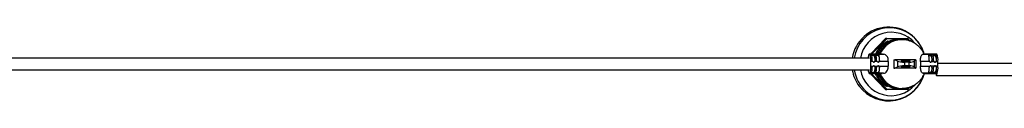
# Model space of a CAD drawing. Header units: millimetres. Extents: x 431 to 880, y 406 to 495.
# Tile 7 of 12: x 618.68 to 685.41, y 490.47 to 495.47. Entities that reach past the tile are written whole.
import ezdxf

# ---------------------------------------------------------------- set-up
doc = ezdxf.new("R2010")
doc.units = ezdxf.units.MM

msp = doc.modelspace()

# ---------------------------------------------------------------- linework, layer by layer
at = {"color": 7, "linetype": 'Continuous', "lineweight": 25}
for p, q in [((677.367, 494.698), (676.376, 493.696)), ((677.367, 494.698), (676.376, 493.696)), ((676.443, 493.696), (677.434, 494.698)), ((677.451, 494.683), (676.46, 493.682)), ((677.434, 494.698), (677.367, 494.698)), ((677.381, 494.703), (677.448, 494.703)), ((677.448, 494.703), (678.849, 494.703)), ((678.471, 494.623), (678.397, 494.623)), ((678.418, 494.623), (678.518, 494.623)), ((678.983, 494.577), (678.864, 494.698)), ((677.159, 493.637), (676.27, 493.637)), ((676.291, 493.635), (677.237, 493.635)), ((676.37, 493.682), (676.37, 493.637)), ((676.437, 493.682), (676.37, 493.682)), ((676.376, 493.696), (676.443, 493.696)), ((676.49, 493.556), (676.428, 493.556)), ((676.437, 493.682), (676.46, 493.682)), ((676.49, 493.556), (676.49, 493.635)), ((676.604, 493.556), (676.49, 493.556)), ((676.604, 493.621), (676.604, 493.556)), ((676.65, 493.203), (676.658, 493.203)), ((676.787, 493.556), (676.724, 493.556)), ((676.787, 493.556), (676.787, 493.635)), ((676.9, 493.556), (676.787, 493.556)), ((676.9, 493.621), (676.9, 493.556)), ((676.947, 493.203), (676.955, 493.203)), ((677.159, 493.635), (677.237, 493.635)), ((677.929, 493.248), (677.929, 492.973)), ((677.929, 493.248), (677.983, 493.248)), ((678.167, 493.173), (677.983, 493.248)), ((678.689, 493.248), (677.983, 493.248)), ((678.167, 493.173), (678.167, 492.775)), ((679.389, 493.248), (678.689, 493.248)), ((679.389, 493.248), (679.298, 493.168)), ((679.298, 493.168), (679.298, 492.78)), ((679.389, 493.248), (679.413, 493.248)), ((679.413, 493.248), (679.413, 492.973)), ((679.932, 493.635), (679.897, 493.635)), ((679.897, 493.635), (680.843, 493.635)), ((680.821, 493.637), (679.932, 493.637)), ((680.286, 493.556), (680.349, 493.556)), ((680.349, 493.556), (680.349, 493.635)), ((680.349, 493.556), (680.462, 493.556)), ((680.462, 493.556), (680.462, 493.621)), ((680.517, 493.203), (680.508, 493.203)), ((680.583, 493.556), (680.646, 493.556)), ((680.646, 493.556), (680.646, 493.635)), ((680.646, 493.556), (680.759, 493.556)), ((680.759, 493.556), (680.759, 493.621)), ((680.814, 493.203), (680.805, 493.203)), ((676.478, 493.147), (676.362, 493.147)), ((676.362, 492.82), (676.496, 492.82)), ((676.623, 492.82), (676.793, 492.82)), ((676.775, 493.147), (676.642, 493.147)), ((676.657, 492.744), (676.65, 492.744)), ((676.92, 492.82), (677.537, 492.82)), ((677.543, 493.147), (676.939, 493.147)), ((676.954, 492.744), (676.947, 492.744)), ((677.543, 493.147), (677.537, 492.82)), ((677.929, 492.973), (677.929, 492.698)), ((677.929, 492.698), (677.983, 492.698)), ((677.983, 492.698), (678.167, 492.775)), ((678.689, 492.698), (677.983, 492.698)), ((678.933, 493.098), (678.657, 493.098)), ((678.657, 492.85), (678.657, 493.098)), ((678.933, 492.85), (678.657, 492.85)), ((679.389, 492.698), (678.689, 492.698)), ((678.933, 493.098), (678.933, 492.85)), ((679.298, 492.78), (679.389, 492.698)), ((679.389, 492.698), (679.413, 492.698)), ((679.413, 492.973), (679.413, 492.698)), ((679.732, 493.147), (679.738, 492.82)), ((680.337, 493.147), (679.732, 493.147)), ((679.738, 492.82), (680.355, 492.82)), ((680.652, 492.82), (680.482, 492.82)), ((680.501, 493.147), (680.634, 493.147)), ((680.508, 492.744), (680.516, 492.744)), ((680.913, 492.82), (680.779, 492.82)), ((680.797, 493.147), (680.913, 493.147)), ((680.805, 492.744), (680.813, 492.744)), ((676.265, 492.337), (677.129, 492.337)), ((677.226, 492.341), (676.292, 492.341)), ((676.37, 492.337), (676.37, 492.265)), ((676.37, 492.265), (676.437, 492.265)), ((676.376, 492.251), (677.367, 491.249)), ((676.443, 492.251), (676.376, 492.251)), ((676.376, 492.251), (677.367, 491.249)), ((676.42, 492.391), (676.49, 492.391)), ((676.437, 492.265), (676.46, 492.265)), ((677.434, 491.249), (676.443, 492.251)), ((676.46, 492.265), (677.451, 491.263)), ((676.49, 492.341), (676.49, 492.391)), ((676.49, 492.391), (676.604, 492.391)), ((676.604, 492.391), (676.604, 492.355)), ((676.717, 492.391), (676.787, 492.391)), ((676.787, 492.341), (676.787, 492.391)), ((676.787, 492.391), (676.9, 492.391)), ((676.9, 492.391), (676.9, 492.355)), ((677.226, 492.341), (677.129, 492.34)), ((679.909, 492.341), (679.953, 492.34)), ((680.843, 492.341), (679.909, 492.341)), ((679.953, 492.337), (680.816, 492.337)), ((680.264, 492.355), (680.265, 492.352)), ((680.349, 492.391), (680.278, 492.391)), ((680.349, 492.341), (680.349, 492.391)), ((680.462, 492.391), (680.349, 492.391)), ((680.462, 492.355), (680.462, 492.391)), ((680.561, 492.355), (680.561, 492.352)), ((680.646, 492.391), (680.575, 492.391)), ((680.646, 492.341), (680.646, 492.391)), ((680.759, 492.391), (680.646, 492.391)), ((680.759, 492.355), (680.759, 492.391)), ((677.367, 491.249), (677.434, 491.249)), ((677.448, 491.243), (677.381, 491.243)), ((678.849, 491.243), (677.448, 491.243)), ((678.238, 491.258), (678.279, 491.26)), ((678.311, 491.258), (678.352, 491.26)), ((678.397, 491.323), (678.471, 491.323)), ((678.864, 491.249), (678.984, 491.371))]:
    msp.add_line(p, q, dxfattribs=at)
at = {"color": 8, "linetype": 'Continuous', "lineweight": 25}
for p, q in [((677.367, 494.698), (677.367, 494.698)), ((678.124, 494.683), (677.451, 494.683)), ((678.852, 494.683), (678.486, 494.683)), ((678.944, 494.591), (678.852, 494.683)), ((676.37, 493.682), (676.37, 493.637)), ((676.37, 493.682), (676.37, 493.682)), ((676.376, 493.696), (676.376, 493.696)), ((676.437, 493.637), (676.437, 493.682)), ((676.46, 493.682), (676.46, 493.637)), ((676.578, 493.107), (676.54, 493.107)), ((676.578, 492.84), (676.541, 492.84)), ((676.875, 493.107), (676.837, 493.107)), ((676.875, 492.84), (676.838, 492.84)), ((680.396, 493.107), (680.437, 493.107)), ((680.398, 492.84), (680.437, 492.84)), ((680.693, 493.107), (680.734, 493.107)), ((680.695, 492.84), (680.734, 492.84)), ((676.37, 492.337), (676.37, 492.265)), ((676.37, 492.265), (676.37, 492.265)), ((676.376, 492.251), (676.376, 492.251)), ((676.437, 492.265), (676.437, 492.337)), ((676.46, 492.337), (676.46, 492.265)), ((677.367, 491.249), (677.367, 491.249)), ((677.451, 491.263), (678.135, 491.263)), ((678.511, 491.263), (678.852, 491.263)), ((678.852, 491.263), (678.943, 491.355))]:
    msp.add_line(p, q, dxfattribs=at)
at = {"color": 7, "linetype": 'Continuous', "lineweight": 25, "flags": 128}
msp.add_lwpolyline([(680.764, 492.337), (680.765, 492.327), (680.779, 492.253), (680.795, 492.209), (680.812, 492.2), (680.829, 492.227), (680.844, 492.286), (680.853, 492.348)], dxfattribs=at)
at = {"color": 7, "linetype": 'Continuous', "lineweight": 25}
for centre, radius, start, end in [((677.571, 492.973), 2.5, 15.39658, 170.77532), ((678.401, 492.992), 1.632, 90.14757, 156.69386), ((677.381, 494.683), 0.02, 90, 135.30607), ((677.381, 494.684), 0.0197, 90.05376, 135.38073), ((677.448, 494.684), 0.0197, 90.05376, 135.38073), ((677.398, 494.638), 0.0697, 40.97608, 59.17739), ((677.414, 494.688), 0.0369, 352.37694, 24.16878), ((678.849, 494.683), 0.02, 44.69393, 90), ((678.816, 494.688), 0.0369, 352.37694, 24.16878), ((676.662, 493.399), 0.48, 150.64507, 182.46526), ((676.27, 493.515), 0.123, 80.0234, 102.28881), ((675.424, 493.26), 0.945, 353.11871, 23.38807), ((676.39, 493.682), 0.02, 135.30607, 180), ((676.39, 493.682), 0.0201, 135.37916, 180.05206), ((675.227, 493.254), 1.234, 357.62828, 17.28834), ((676.457, 493.682), 0.0201, 135.37916, 180.05206), ((676.407, 493.636), 0.0697, 40.97608, 59.17739), ((675.985, 493.269), 0.668, 354.31902, 25.43181), ((675.425, 493.254), 1.234, 357.62828, 17.28834), ((675.524, 493.254), 1.234, 357.62828, 17.28834), ((676.282, 493.269), 0.668, 354.31902, 25.43181), ((675.722, 493.254), 1.234, 357.62828, 17.28834), ((679.086, 493.254), 1.234, 357.62828, 17.28834), ((679.843, 493.269), 0.668, 354.31902, 25.43181), ((679.284, 493.254), 1.234, 357.62828, 17.28834), ((679.383, 493.254), 1.234, 357.62828, 17.28834), ((680.14, 493.269), 0.668, 354.31902, 25.43181), ((679.58, 493.254), 1.234, 357.62828, 17.28834), ((680.821, 493.514), 0.123, 80.01814, 89.97436), ((679.975, 493.26), 0.945, 353.11871, 23.38807), ((677.571, 492.973), 2.5, 189.27317, 217.07311), ((676.627, 492.56), 0.442, 178.93992, 209.95439), ((675.42, 492.713), 0.948, 336.89014, 6.52396), ((640.537, 493.027), 35.826, 359.66993, 0.19224), ((675.297, 492.706), 1.163, 342.43145, 1.83992), ((676.552, 493.201), 0.098, 270.00223, 285.24309), ((676.552, 492.746), 0.098, 74.75691, 89.99777), ((675.985, 492.678), 0.668, 334.56819, 5.68098), ((675.495, 492.706), 1.163, 342.43145, 1.83992), ((675.594, 492.706), 1.163, 342.43145, 1.83992), ((676.849, 493.201), 0.098, 270.00223, 285.24309), ((676.849, 492.746), 0.098, 74.75691, 89.99777), ((676.282, 492.678), 0.668, 334.56819, 5.68098), ((675.792, 492.706), 1.163, 342.43145, 1.83992), ((679.155, 492.706), 1.163, 342.43145, 1.83992), ((680.411, 493.201), 0.098, 270.00223, 285.24309), ((680.411, 492.746), 0.098, 74.75691, 89.99777), ((679.843, 492.678), 0.668, 334.56819, 5.68098), ((679.353, 492.706), 1.163, 342.43145, 1.83992), ((679.452, 492.706), 1.163, 342.43145, 1.83992), ((680.708, 493.201), 0.098, 270.00223, 285.24309), ((680.708, 492.746), 0.098, 74.75691, 89.99777), ((680.14, 492.678), 0.668, 334.56819, 5.68098), ((679.65, 492.706), 1.163, 342.43145, 1.83992), ((679.765, 492.726), 1.152, 340.87665, 4.72617), ((645.088, 493.027), 35.826, 359.66993, 0.19224), ((677.571, 492.973), 2.5, 217.07311, 345.25596), ((676.265, 492.443), 0.106, 258.5259, 284.54917), ((676.39, 492.265), 0.02, 180, 224.69393), ((676.39, 492.265), 0.0201, 179.94794, 224.62084), ((676.457, 492.265), 0.0201, 179.94794, 224.62084), ((676.407, 492.311), 0.0697, 300.82261, 319.02392), ((678.402, 492.957), 1.634, 202.3039, 269.81164), ((680.816, 492.444), 0.107, 270.08918, 284.47474), ((677.381, 491.263), 0.02, 224.69393, 270), ((677.381, 491.263), 0.0197, 224.61927, 269.94624), ((677.398, 491.309), 0.0697, 300.82261, 319.02392), ((677.448, 491.263), 0.0197, 224.61927, 269.94624), ((677.414, 491.259), 0.0369, 335.83122, 7.62306), ((678.816, 491.259), 0.0369, 335.83122, 7.62306), ((678.849, 491.263), 0.02, 270, 315.30607)]:
    msp.add_arc(centre, radius, start, end, dxfattribs=at)
at = {"color": 8, "linetype": 'Continuous', "lineweight": 25}
for centre, radius, start, end in [((677.634, 493.003), 2.426, 37.08526, 171.1472), ((677.744, 493), 2.122, 40.89808, 169.78104), ((678.476, 492.991), 1.632, 92.02336, 156.68863), ((678.827, 494.715), 0.0407, 308.38626, 334.01472), ((677.598, 492.977), 2.47, 15.49139, 37.05044), ((677.636, 492.946), 2.428, 188.8636, 344.00564), ((677.745, 492.948), 2.123, 190.19403, 319.40209), ((678.476, 492.956), 1.633, 202.28476, 270.13631), ((678.827, 491.232), 0.0407, 25.98528, 51.61374)]:
    msp.add_arc(centre, radius, start, end, dxfattribs=at)
at = {"color": 7, "linetype": 'Continuous', "lineweight": 25}
for centre, major_axis, ratio, start_param, end_param in [((678.71, 493.205), (0.6, -0.016), 0.180764, 3.5867, 4.628484), ((678.71, 493.205), (0.6, -0.016), 0.180764, 5.098065, 6.093761), ((678.71, 492.743), (0.6, 0.017), 0.181977, 1.654632, 2.696416), ((678.71, 492.743), (0.6, 0.017), 0.181977, 0.189355, 1.185051)]:
    msp.add_ellipse(centre, major_axis=major_axis, ratio=ratio, start_param=start_param, end_param=end_param, dxfattribs=at)
for centre, major_axis, ratio in [((678.725, 493.186), (0.3, -0.008), 0.180764), ((678.725, 492.762), (0.3, 0.008), 0.181977)]:
    msp.add_ellipse(centre, major_axis=major_axis, ratio=ratio, dxfattribs=at)
for points, knots in [([(677.522, 494.526), (677.507, 494.52), (677.422, 494.485), (677.278, 494.393), (677.096, 494.25), (676.935, 494.082), (676.8, 493.893), (676.713, 493.743), (676.681, 493.654), (676.675, 493.637)], [0, 0, 0, 0, 0.0369994, 0.2213208, 0.4056577, 0.5900142, 0.7743927, 0.9587941, 1, 1, 1, 1]), ([(677.594, 494.526), (677.58, 494.52), (677.494, 494.485), (677.351, 494.393), (677.168, 494.25), (677.008, 494.082), (676.873, 493.893), (676.786, 493.743), (676.754, 493.654), (676.748, 493.637)], [0, 0, 0, 0, 0.036999, 0.221321, 0.405658, 0.590014, 0.774393, 0.958794, 1, 1, 1, 1]), ([(679.559, 494.21), (679.557, 494.212), (679.502, 494.272), (679.376, 494.369), (679.181, 494.494), (678.97, 494.589), (678.748, 494.654), (678.519, 494.688), (678.288, 494.691), (678.059, 494.662), (677.835, 494.602), (677.622, 494.512), (677.423, 494.394), (677.241, 494.25), (677.08, 494.082), (676.946, 493.893), (676.859, 493.743), (676.826, 493.654), (676.821, 493.637)], [0, 0, 0, 0, 0.003271, 0.073372, 0.143464, 0.213548, 0.283623, 0.353692, 0.423756, 0.493817, 0.563877, 0.633938, 0.704004, 0.774075, 0.844154, 0.914241, 0.984337, 1, 1, 1, 1]), ([(679.979, 493.637), (679.949, 493.7), (679.886, 493.833), (679.756, 494.015), (679.601, 494.183), (679.422, 494.328), (679.226, 494.446), (679.015, 494.537), (678.794, 494.597), (678.611, 494.621), (678.503, 494.623), (678.471, 494.623)], [0, 0, 0, 0, 0.109982, 0.230076, 0.350179, 0.470265, 0.590312, 0.710299, 0.830211, 0.950037, 1, 1, 1, 1]), ([(676.271, 493.373), (676.149, 493.373), (675.779, 493.373), (675.194, 493.373), (674.549, 493.373), (674.001, 493.373), (673.54, 493.373), (673.135, 493.373), (672.521, 493.373), (671.668, 493.373), (669.632, 493.373), (666.781, 493.373), (663.12, 493.373), (659.371, 493.373), (655.393, 493.373), (651.188, 493.373), (647.044, 493.373), (642.964, 493.373), (638.949, 493.373), (634.938, 493.373), (631.091, 493.373), (627.409, 493.373), (624.808, 493.373), (623.126, 493.373), (622.376, 493.373), (621.659, 493.373), (621.051, 493.373), (620.5, 493.373), (619.956, 493.373), (619.305, 493.373), (618.547, 493.373), (617.793, 493.373), (617.293, 493.373), (617.081, 493.373)], [0, 0, 0, 0, 0.00625, 0.018867, 0.029833, 0.03915, 0.046818, 0.05329, 0.05978, 0.078067, 0.096725, 0.163366, 0.222867, 0.282369, 0.353203, 0.424038, 0.494873, 0.562488, 0.630103, 0.697717, 0.765332, 0.824834, 0.884335, 0.897426, 0.910345, 0.922468, 0.933896, 0.941295, 0.950522, 0.961579, 0.974469, 0.989194, 1, 1, 1, 1]), ([(676.406, 493.621), (676.405, 493.624), (676.404, 493.629), (676.417, 493.633), (676.438, 493.635), (676.464, 493.635), (676.483, 493.635), (676.49, 493.635)], [0, 0, 0, 0, 0.215031, 0.430244, 0.641849, 0.853339, 1, 1, 1, 1]), ([(676.478, 493.147), (676.473, 493.157), (676.463, 493.174), (676.461, 493.194), (676.461, 493.203)], [0, 0, 0, 0, 0.555939, 1, 1, 1, 1]), ([(676.49, 493.635), (676.501, 493.635), (676.524, 493.635), (676.556, 493.634), (676.582, 493.632), (676.598, 493.627), (676.602, 493.623), (676.604, 493.621)], [0, 0, 0, 0, 0.212893, 0.425801, 0.638185, 0.849398, 1, 1, 1, 1]), ([(676.578, 493.107), (676.589, 493.111), (676.61, 493.119), (676.633, 493.143), (676.648, 493.172), (676.649, 493.193), (676.65, 493.203)], [0, 0, 0, 0, 0.25584, 0.511731, 0.766083, 1, 1, 1, 1]), ([(676.658, 493.203), (676.658, 493.192), (676.656, 493.172), (676.646, 493.155), (676.642, 493.147)], [0, 0, 0, 0, 0.556489, 1, 1, 1, 1]), ([(676.703, 493.621), (676.702, 493.624), (676.701, 493.629), (676.713, 493.633), (676.735, 493.635), (676.761, 493.635), (676.779, 493.635), (676.787, 493.635)], [0, 0, 0, 0, 0.215031, 0.430244, 0.641849, 0.853339, 1, 1, 1, 1]), ([(676.775, 493.147), (676.77, 493.157), (676.76, 493.174), (676.758, 493.194), (676.757, 493.203)], [0, 0, 0, 0, 0.5559393, 1, 1, 1, 1]), ([(676.787, 493.635), (676.798, 493.635), (676.821, 493.635), (676.853, 493.634), (676.879, 493.632), (676.895, 493.627), (676.899, 493.623), (676.9, 493.621)], [0, 0, 0, 0, 0.2128929, 0.4258014, 0.6381846, 0.8493982, 1, 1, 1, 1]), ([(676.875, 493.107), (676.885, 493.111), (676.906, 493.119), (676.93, 493.143), (676.945, 493.172), (676.946, 493.193), (676.947, 493.203)], [0, 0, 0, 0, 0.25584, 0.511731, 0.766083, 1, 1, 1, 1]), ([(676.955, 493.203), (676.954, 493.192), (676.953, 493.172), (676.943, 493.155), (676.939, 493.147)], [0, 0, 0, 0, 0.556489, 1, 1, 1, 1]), ([(677.543, 493.147), (677.546, 493.193), (677.551, 493.286), (677.515, 493.414), (677.452, 493.522), (677.362, 493.604), (677.285, 493.633), (677.242, 493.635), (677.237, 493.635)], [0, 0, 0, 0, 0.171821, 0.343441, 0.521384, 0.728851, 0.969535, 1, 1, 1, 1]), ([(679.732, 493.147), (679.728, 493.193), (679.721, 493.286), (679.738, 493.414), (679.774, 493.522), (679.826, 493.604), (679.87, 493.633), (679.894, 493.635), (679.897, 493.635)], [0, 0, 0, 0, 0.171821, 0.343441, 0.521384, 0.728851, 0.969535, 1, 1, 1, 1]), ([(680.349, 493.635), (680.338, 493.635), (680.316, 493.635), (680.289, 493.634), (680.27, 493.632), (680.262, 493.627), (680.264, 493.623), (680.264, 493.621)], [0, 0, 0, 0, 0.212893, 0.425801, 0.638185, 0.849398, 1, 1, 1, 1]), ([(680.319, 493.203), (680.32, 493.192), (680.322, 493.172), (680.332, 493.155), (680.337, 493.147)], [0, 0, 0, 0, 0.556489, 1, 1, 1, 1]), ([(680.462, 493.621), (680.46, 493.624), (680.454, 493.629), (680.433, 493.633), (680.405, 493.635), (680.375, 493.635), (680.356, 493.635), (680.349, 493.635)], [0, 0, 0, 0, 0.215031, 0.430244, 0.641849, 0.853339, 1, 1, 1, 1]), ([(680.508, 493.203), (680.508, 493.192), (680.506, 493.17), (680.49, 493.141), (680.466, 493.118), (680.446, 493.11), (680.437, 493.107)], [0, 0, 0, 0, 0.255598, 0.511359, 0.764223, 1, 1, 1, 1]), ([(680.501, 493.147), (680.506, 493.157), (680.516, 493.174), (680.517, 493.194), (680.517, 493.203)], [0, 0, 0, 0, 0.555939, 1, 1, 1, 1]), ([(680.646, 493.635), (680.635, 493.635), (680.613, 493.635), (680.586, 493.634), (680.567, 493.632), (680.559, 493.627), (680.561, 493.623), (680.561, 493.621)], [0, 0, 0, 0, 0.212893, 0.425801, 0.638185, 0.849398, 1, 1, 1, 1]), ([(680.616, 493.203), (680.617, 493.192), (680.619, 493.172), (680.629, 493.155), (680.634, 493.147)], [0, 0, 0, 0, 0.556489, 1, 1, 1, 1]), ([(680.759, 493.621), (680.756, 493.624), (680.751, 493.629), (680.73, 493.633), (680.702, 493.635), (680.672, 493.635), (680.653, 493.635), (680.646, 493.635)], [0, 0, 0, 0, 0.215031, 0.430244, 0.641849, 0.853339, 1, 1, 1, 1]), ([(680.805, 493.203), (680.805, 493.192), (680.803, 493.17), (680.787, 493.141), (680.763, 493.118), (680.743, 493.11), (680.734, 493.107)], [0, 0, 0, 0, 0.255598, 0.511359, 0.764223, 1, 1, 1, 1]), ([(680.797, 493.147), (680.803, 493.157), (680.812, 493.174), (680.813, 493.194), (680.814, 493.203)], [0, 0, 0, 0, 0.555939, 1, 1, 1, 1]), ([(617.081, 492.573), (617.248, 492.573), (617.662, 492.573), (618.292, 492.573), (618.937, 492.573), (619.486, 492.573), (619.947, 492.573), (620.352, 492.573), (620.966, 492.573), (621.819, 492.573), (623.855, 492.573), (626.706, 492.573), (630.368, 492.573), (634.117, 492.573), (638.094, 492.573), (642.3, 492.573), (646.444, 492.573), (650.523, 492.573), (654.538, 492.573), (658.55, 492.573), (662.397, 492.573), (666.078, 492.573), (668.68, 492.573), (670.362, 492.573), (671.112, 492.573), (671.829, 492.573), (672.437, 492.573), (672.987, 492.573), (673.53, 492.573), (674.181, 492.573), (674.939, 492.573), (675.649, 492.573), (676.105, 492.573), (676.273, 492.573)], [0, 0, 0, 0, 0.008515, 0.021135, 0.032106, 0.041429, 0.049106, 0.05558, 0.062069, 0.080353, 0.099011, 0.165651, 0.225151, 0.284652, 0.355485, 0.426319, 0.497152, 0.564766, 0.63238, 0.699994, 0.767608, 0.827108, 0.886608, 0.899699, 0.912621, 0.924749, 0.936174, 0.943561, 0.952779, 0.963828, 0.976712, 0.991434, 1, 1, 1, 1]), ([(676.459, 492.744), (676.461, 492.755), (676.464, 492.777), (676.478, 492.803), (676.491, 492.816), (676.496, 492.82)], [0, 0, 0, 0, 0.381622, 0.763443, 1, 1, 1, 1]), ([(676.56, 493.103), (676.549, 493.104), (676.527, 493.107), (676.498, 493.123), (676.485, 493.139), (676.478, 493.147)], [0, 0, 0, 0, 0.346078, 0.692156, 1, 1, 1, 1]), ([(676.496, 492.82), (676.506, 492.827), (676.525, 492.84), (676.548, 492.843), (676.56, 492.844)], [0, 0, 0, 0, 0.484754, 1, 1, 1, 1]), ([(676.642, 493.147), (676.635, 493.138), (676.621, 493.121), (676.591, 493.106), (676.57, 493.104), (676.56, 493.103)], [0, 0, 0, 0, 0.34609, 0.692181, 1, 1, 1, 1]), ([(676.56, 492.844), (676.571, 492.843), (676.594, 492.841), (676.613, 492.827), (676.623, 492.82)], [0, 0, 0, 0, 0.4846902, 1, 1, 1, 1]), ([(676.65, 492.744), (676.649, 492.755), (676.648, 492.777), (676.632, 492.806), (676.608, 492.829), (676.588, 492.837), (676.578, 492.84)], [0, 0, 0, 0, 0.2555976, 0.5113591, 0.7642226, 1, 1, 1, 1]), ([(676.623, 492.82), (676.631, 492.813), (676.646, 492.797), (676.656, 492.769), (676.657, 492.751), (676.657, 492.744)], [0, 0, 0, 0, 0.3789974, 0.7580312, 1, 1, 1, 1]), ([(676.756, 492.744), (676.758, 492.755), (676.76, 492.777), (676.775, 492.803), (676.788, 492.816), (676.793, 492.82)], [0, 0, 0, 0, 0.381622, 0.763443, 1, 1, 1, 1]), ([(676.857, 493.103), (676.846, 493.104), (676.824, 493.107), (676.795, 493.123), (676.781, 493.139), (676.775, 493.147)], [0, 0, 0, 0, 0.346078, 0.692156, 1, 1, 1, 1]), ([(676.793, 492.82), (676.802, 492.827), (676.822, 492.84), (676.845, 492.843), (676.857, 492.844)], [0, 0, 0, 0, 0.484754, 1, 1, 1, 1]), ([(676.939, 493.147), (676.932, 493.138), (676.917, 493.121), (676.888, 493.106), (676.867, 493.104), (676.857, 493.103)], [0, 0, 0, 0, 0.34609, 0.692181, 1, 1, 1, 1]), ([(676.857, 492.844), (676.868, 492.843), (676.891, 492.841), (676.91, 492.827), (676.92, 492.82)], [0, 0, 0, 0, 0.4846902, 1, 1, 1, 1]), ([(676.947, 492.744), (676.946, 492.755), (676.945, 492.777), (676.928, 492.806), (676.905, 492.829), (676.885, 492.837), (676.875, 492.84)], [0, 0, 0, 0, 0.255598, 0.511359, 0.764223, 1, 1, 1, 1]), ([(676.92, 492.82), (676.928, 492.813), (676.943, 492.797), (676.953, 492.769), (676.954, 492.751), (676.954, 492.744)], [0, 0, 0, 0, 0.378997, 0.758031, 1, 1, 1, 1]), ([(677.226, 492.341), (677.267, 492.35), (677.351, 492.368), (677.454, 492.473), (677.522, 492.612), (677.542, 492.733), (677.538, 492.803), (677.537, 492.82)], [0, 0, 0, 0, 0.265771, 0.532165, 0.732474, 0.933851, 1, 1, 1, 1]), ([(679.909, 492.341), (679.886, 492.35), (679.839, 492.368), (679.778, 492.473), (679.74, 492.612), (679.731, 492.733), (679.737, 492.803), (679.738, 492.82)], [0, 0, 0, 0, 0.265771, 0.532165, 0.732474, 0.933851, 1, 1, 1, 1]), ([(680.355, 492.82), (680.347, 492.813), (680.331, 492.797), (680.32, 492.769), (680.319, 492.751), (680.318, 492.744)], [0, 0, 0, 0, 0.378997, 0.758031, 1, 1, 1, 1]), ([(680.337, 493.147), (680.344, 493.138), (680.358, 493.121), (680.388, 493.106), (680.409, 493.104), (680.419, 493.103)], [0, 0, 0, 0, 0.34609, 0.692181, 1, 1, 1, 1]), ([(680.418, 492.844), (680.407, 492.843), (680.384, 492.841), (680.365, 492.827), (680.355, 492.82)], [0, 0, 0, 0, 0.48469, 1, 1, 1, 1]), ([(680.482, 492.82), (680.472, 492.827), (680.453, 492.84), (680.43, 492.843), (680.418, 492.844)], [0, 0, 0, 0, 0.484754, 1, 1, 1, 1]), ([(680.419, 493.103), (680.43, 493.104), (680.452, 493.107), (680.481, 493.123), (680.494, 493.139), (680.501, 493.147)], [0, 0, 0, 0, 0.346078, 0.692156, 1, 1, 1, 1]), ([(680.437, 492.84), (680.447, 492.836), (680.468, 492.828), (680.492, 492.804), (680.507, 492.775), (680.508, 492.754), (680.508, 492.744)], [0, 0, 0, 0, 0.25584, 0.511731, 0.766083, 1, 1, 1, 1]), ([(680.516, 492.744), (680.515, 492.755), (680.514, 492.777), (680.5, 492.803), (680.487, 492.816), (680.482, 492.82)], [0, 0, 0, 0, 0.381622, 0.763443, 1, 1, 1, 1]), ([(680.652, 492.82), (680.644, 492.813), (680.628, 492.797), (680.617, 492.769), (680.615, 492.751), (680.615, 492.744)], [0, 0, 0, 0, 0.378997, 0.758031, 1, 1, 1, 1]), ([(680.634, 493.147), (680.641, 493.138), (680.655, 493.121), (680.685, 493.106), (680.706, 493.104), (680.716, 493.103)], [0, 0, 0, 0, 0.3460899, 0.6921806, 1, 1, 1, 1]), ([(680.715, 492.844), (680.704, 492.843), (680.681, 492.841), (680.662, 492.827), (680.652, 492.82)], [0, 0, 0, 0, 0.48469, 1, 1, 1, 1]), ([(680.779, 492.82), (680.769, 492.827), (680.75, 492.84), (680.727, 492.843), (680.715, 492.844)], [0, 0, 0, 0, 0.484754, 1, 1, 1, 1]), ([(680.716, 493.103), (680.727, 493.104), (680.749, 493.107), (680.778, 493.123), (680.791, 493.139), (680.797, 493.147)], [0, 0, 0, 0, 0.346078, 0.692156, 1, 1, 1, 1]), ([(680.734, 492.84), (680.744, 492.836), (680.765, 492.828), (680.789, 492.804), (680.803, 492.775), (680.805, 492.754), (680.805, 492.744)], [0, 0, 0, 0, 0.2558405, 0.511731, 0.7660832, 1, 1, 1, 1]), ([(680.813, 492.744), (680.812, 492.755), (680.81, 492.777), (680.796, 492.803), (680.783, 492.816), (680.779, 492.82)], [0, 0, 0, 0, 0.381622, 0.763443, 1, 1, 1, 1]), ([(739.943, 492.999), (739.704, 492.999), (739.251, 492.999), (738.614, 492.999), (738.066, 492.999), (737.605, 492.999), (737.2, 492.999), (736.587, 492.999), (735.733, 492.999), (733.697, 492.999), (730.846, 492.999), (727.185, 492.999), (723.436, 492.999), (719.458, 492.999), (715.253, 492.999), (711.109, 492.999), (707.029, 492.999), (703.015, 492.999), (699.003, 492.999), (695.156, 492.999), (691.475, 492.999), (688.873, 492.999), (687.191, 492.999), (686.441, 492.999), (685.724, 492.999), (685.116, 492.999), (684.565, 492.999), (684.022, 492.999), (683.371, 492.999), (682.612, 492.999), (681.781, 492.999), (681.203, 492.999), (680.913, 492.999)], [0, 0, 0, 0, 0.0122, 0.023196, 0.032538, 0.040228, 0.046717, 0.053225, 0.071561, 0.09027, 0.157094, 0.216758, 0.276423, 0.347451, 0.41848, 0.489508, 0.557308, 0.625108, 0.692909, 0.760709, 0.820373, 0.880037, 0.893164, 0.906118, 0.918274, 0.929734, 0.937153, 0.946405, 0.957492, 0.970418, 0.985183, 1, 1, 1, 1]), ([(676.49, 492.341), (676.479, 492.341), (676.457, 492.341), (676.43, 492.342), (676.412, 492.345), (676.404, 492.349), (676.405, 492.353), (676.406, 492.355)], [0, 0, 0, 0, 0.2127546, 0.4255254, 0.6377628, 0.8488895, 1, 1, 1, 1]), ([(676.604, 492.355), (676.601, 492.353), (676.596, 492.348), (676.575, 492.343), (676.546, 492.341), (676.517, 492.341), (676.498, 492.341), (676.49, 492.341)], [0, 0, 0, 0, 0.215261, 0.430712, 0.642358, 0.853736, 1, 1, 1, 1]), ([(676.662, 492.337), (676.663, 492.334), (676.688, 492.256), (676.764, 492.116), (676.89, 491.921), (677.044, 491.746), (677.221, 491.596), (677.361, 491.497), (677.446, 491.458), (677.461, 491.451)], [0, 0, 0, 0, 0.009101, 0.199165, 0.389216, 0.579249, 0.769262, 0.959251, 1, 1, 1, 1]), ([(676.787, 492.341), (676.776, 492.341), (676.754, 492.341), (676.727, 492.342), (676.709, 492.345), (676.701, 492.349), (676.702, 492.353), (676.703, 492.355)], [0, 0, 0, 0, 0.212755, 0.425525, 0.637763, 0.848889, 1, 1, 1, 1]), ([(676.735, 492.337), (676.736, 492.334), (676.761, 492.256), (676.837, 492.116), (676.963, 491.921), (677.117, 491.746), (677.293, 491.596), (677.434, 491.497), (677.519, 491.458), (677.534, 491.451)], [0, 0, 0, 0, 0.009101, 0.199165, 0.389216, 0.579249, 0.769262, 0.959251, 1, 1, 1, 1]), ([(676.9, 492.355), (676.898, 492.353), (676.893, 492.348), (676.871, 492.343), (676.843, 492.341), (676.813, 492.341), (676.795, 492.341), (676.787, 492.341)], [0, 0, 0, 0, 0.215261, 0.430712, 0.642358, 0.853736, 1, 1, 1, 1]), ([(676.804, 492.347), (676.806, 492.34), (676.832, 492.26), (676.909, 492.115), (677.036, 491.921), (677.19, 491.746), (677.365, 491.594), (677.56, 491.468), (677.769, 491.369), (677.99, 491.3), (678.196, 491.264), (678.328, 491.26), (678.383, 491.258)], [0, 0, 0, 0, 0.010561, 0.124119, 0.23767, 0.351211, 0.464738, 0.578252, 0.691752, 0.805239, 0.918714, 1, 1, 1, 1]), ([(678.48, 491.326), (678.497, 491.326), (678.591, 491.321), (678.76, 491.345), (678.982, 491.398), (679.193, 491.484), (679.392, 491.598), (679.572, 491.738), (679.732, 491.901), (679.865, 492.086), (679.952, 492.233), (679.983, 492.321), (679.989, 492.337)], [0, 0, 0, 0, 0.027023, 0.145416, 0.26373, 0.381976, 0.500175, 0.618347, 0.736518, 0.854711, 0.97295, 1, 1, 1, 1]), ([(680.265, 492.348), (680.268, 492.347), (680.275, 492.343), (680.297, 492.341), (680.323, 492.341), (680.341, 492.341), (680.349, 492.341)], [0, 0, 0, 0, 0.274551, 0.544254, 0.813615, 1, 1, 1, 1]), ([(680.349, 492.341), (680.36, 492.341), (680.383, 492.341), (680.415, 492.342), (680.441, 492.345), (680.457, 492.349), (680.461, 492.353), (680.462, 492.355)], [0, 0, 0, 0, 0.212755, 0.425525, 0.637763, 0.848889, 1, 1, 1, 1]), ([(680.562, 492.348), (680.565, 492.347), (680.571, 492.343), (680.594, 492.341), (680.62, 492.341), (680.638, 492.341), (680.646, 492.341)], [0, 0, 0, 0, 0.274551, 0.544254, 0.813615, 1, 1, 1, 1]), ([(680.646, 492.341), (680.657, 492.341), (680.679, 492.341), (680.711, 492.342), (680.737, 492.345), (680.753, 492.349), (680.757, 492.353), (680.759, 492.355)], [0, 0, 0, 0, 0.212755, 0.425525, 0.637763, 0.848889, 1, 1, 1, 1]), ([(680.808, 492.199), (681.088, 492.199), (681.615, 492.199), (682.357, 492.199), (683.003, 492.199), (683.551, 492.199), (684.012, 492.199), (684.417, 492.199), (685.031, 492.199), (685.884, 492.199), (687.921, 492.199), (690.771, 492.199), (694.433, 492.199), (698.182, 492.199), (702.16, 492.199), (706.365, 492.199), (710.509, 492.199), (714.589, 492.199), (718.603, 492.199), (722.615, 492.199), (726.462, 492.199), (730.144, 492.199), (732.745, 492.199), (734.427, 492.199), (735.177, 492.199), (735.894, 492.199), (736.502, 492.199), (737.053, 492.199), (737.596, 492.199), (738.246, 492.199), (739.005, 492.199), (739.577, 492.199), (739.897, 492.199), (739.928, 492.199)], [0, 0, 0, 0, 0.014291, 0.026927, 0.037911, 0.047246, 0.054932, 0.061414, 0.067911, 0.086217, 0.104897, 0.171618, 0.231191, 0.290763, 0.361682, 0.432602, 0.503521, 0.571217, 0.638912, 0.706608, 0.774304, 0.833876, 0.893449, 0.906555, 0.919493, 0.931635, 0.943075, 0.950471, 0.9597, 0.970762, 0.983662, 0.998401, 1, 1, 1, 1]), ([(678.383, 491.258), (678.425, 491.259), (678.543, 491.262), (678.737, 491.291), (678.959, 491.355), (679.171, 491.448), (679.366, 491.572), (679.493, 491.666), (679.546, 491.724), (679.548, 491.726)], [0, 0, 0, 0, 0.097193, 0.276712, 0.456326, 0.635944, 0.815574, 0.995219, 1, 1, 1, 1])]:
    msp.add_open_spline(points, degree=3, knots=knots, dxfattribs=at)

doc.saveas('drawing.dxf')
